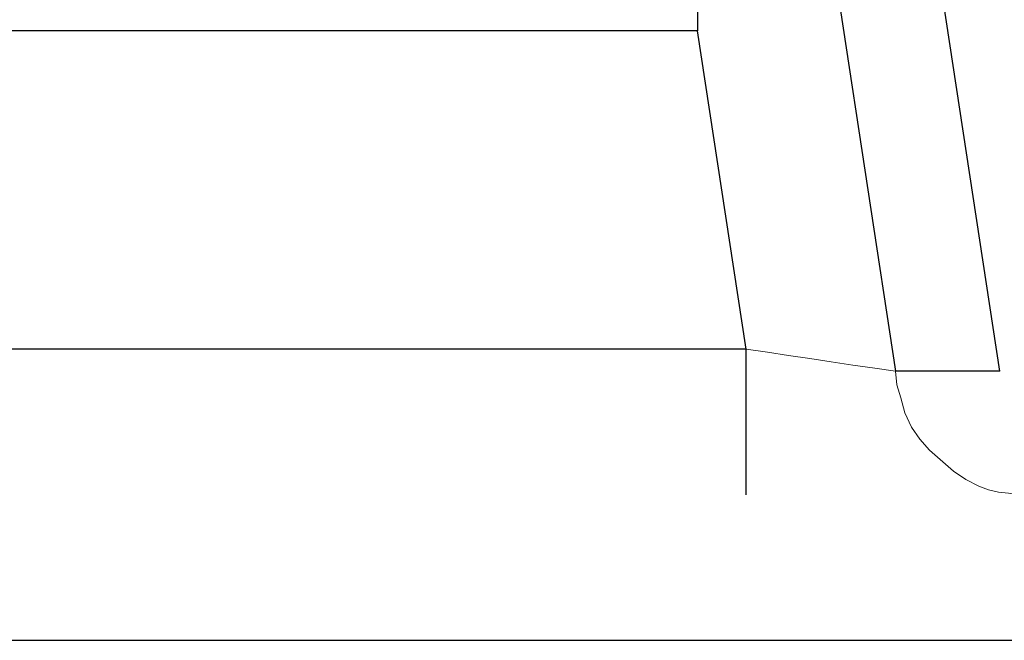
# Model space of a CAD drawing. Header units: inches. Extents: x 0 to 612, y 155 to 655.
# Tile 77 of 79: x 30.58 to 37.38, y 397.33 to 401.62. Entities that reach past the tile are written whole.
import ezdxf

# ---------------------------------------------------------------- set-up
doc = ezdxf.new("R2010")
doc.units = ezdxf.units.IN
doc.header["$MEASUREMENT"] = 0
doc.layers.add('Layer 1', color=7, linetype='Continuous')

# ---------------------------------------------------------------- blocks, each defined once
blk = doc.blocks.new('block 5547')
at = {"layer": 'Layer 1', "color": 7, "lineweight": 25}
blk.add_lwpolyline([(24.979, 397.3306), (47.2173, 397.3306)], dxfattribs=at)
blk = doc.blocks.new('block 5546')
at = {"layer": 'Layer 1'}
blk.add_blockref('block 5547', (0, 0), dxfattribs=at)
blk = doc.blocks.new('block 5545')
at = {"layer": 'Layer 1'}
blk.add_blockref('block 5546', (0, 0), dxfattribs=at)
blk = doc.blocks.new('block 6796')
at = {"layer": 'Layer 1', "color": 7, "lineweight": 25}
blk.add_lwpolyline([(35.5962, 399.3433), (25.4141, 399.3433)], dxfattribs=at)
blk = doc.blocks.new('block 6795')
at = {"layer": 'Layer 1'}
blk.add_blockref('block 6796', (0, 0), dxfattribs=at)
blk = doc.blocks.new('block 6794')
at = {"layer": 'Layer 1'}
blk.add_blockref('block 6795', (0, 0), dxfattribs=at)
blk = doc.blocks.new('block 6799')
at = {"layer": 'Layer 1', "color": 7, "lineweight": 25}
blk.add_lwpolyline([(35.5962, 398.3369), (35.5962, 399.3433)], dxfattribs=at)
blk = doc.blocks.new('block 6798')
at = {"layer": 'Layer 1'}
blk.add_blockref('block 6799', (0, 0), dxfattribs=at)
blk = doc.blocks.new('block 6797')
at = {"layer": 'Layer 1'}
blk.add_blockref('block 6798', (0, 0), dxfattribs=at)
blk = doc.blocks.new('block 6811')
at = {"layer": 'Layer 1', "lineweight": 0}
for points in [[(36.6274, 399.1899)], [(36.6377, 399.0962)]]:
    blk.add_lwpolyline(points, dxfattribs=at)
blk.add_open_spline([(36.6274, 399.1899), (36.6274, 399.1899), (36.6377, 399.0962), (36.6377, 399.0962), (36.6377, 399.0962), (36.6274, 399.1899), (36.6274, 399.1899)], degree=3, knots=[0, 0, 0, 0, 1, 1, 1, 2, 2, 2, 2], dxfattribs=at)
blk = doc.blocks.new('block 6812')
at = {"layer": 'Layer 1', "lineweight": 0}
for points in [[(36.6377, 399.0962)], [(36.666, 399.0063)]]:
    blk.add_lwpolyline(points, dxfattribs=at)
blk.add_open_spline([(36.6377, 399.0962), (36.6377, 399.0962), (36.666, 399.0063), (36.666, 399.0063), (36.666, 399.0063), (36.6377, 399.0962), (36.6377, 399.0962)], degree=3, knots=[0, 0, 0, 0, 1, 1, 1, 2, 2, 2, 2], dxfattribs=at)
blk = doc.blocks.new('block 6813')
at = {"layer": 'Layer 1', "lineweight": 0}
for points in [[(36.666, 399.0063)], [(36.6924, 398.9019)]]:
    blk.add_lwpolyline(points, dxfattribs=at)
blk.add_open_spline([(36.666, 399.0063), (36.666, 399.0063), (36.6924, 398.9019), (36.6924, 398.9019), (36.6924, 398.9019), (36.666, 399.0063), (36.666, 399.0063)], degree=3, knots=[0, 0, 0, 0, 1, 1, 1, 2, 2, 2, 2], dxfattribs=at)
blk = doc.blocks.new('block 6814')
at = {"layer": 'Layer 1', "lineweight": 0}
for points in [[(36.6924, 398.9019)], [(36.7383, 398.8047)]]:
    blk.add_lwpolyline(points, dxfattribs=at)
blk.add_open_spline([(36.6924, 398.9019), (36.6924, 398.9019), (36.7383, 398.8047), (36.7383, 398.8047), (36.7383, 398.8047), (36.6924, 398.9019), (36.6924, 398.9019)], degree=3, knots=[0, 0, 0, 0, 1, 1, 1, 2, 2, 2, 2], dxfattribs=at)
blk = doc.blocks.new('block 6815')
at = {"layer": 'Layer 1', "lineweight": 0}
for points in [[(36.7383, 398.8047)], [(36.7969, 398.7217)]]:
    blk.add_lwpolyline(points, dxfattribs=at)
blk.add_open_spline([(36.7383, 398.8047), (36.7383, 398.8047), (36.7969, 398.7217), (36.7969, 398.7217), (36.7969, 398.7217), (36.7383, 398.8047), (36.7383, 398.8047)], degree=3, knots=[0, 0, 0, 0, 1, 1, 1, 2, 2, 2, 2], dxfattribs=at)
blk = doc.blocks.new('block 6816')
at = {"layer": 'Layer 1', "lineweight": 0}
for points in [[(36.7969, 398.7217)], [(36.8638, 398.645)]]:
    blk.add_lwpolyline(points, dxfattribs=at)
blk.add_open_spline([(36.7969, 398.7217), (36.7969, 398.7217), (36.8638, 398.645), (36.8638, 398.645), (36.8638, 398.645), (36.7969, 398.7217), (36.7969, 398.7217)], degree=3, knots=[0, 0, 0, 0, 1, 1, 1, 2, 2, 2, 2], dxfattribs=at)
blk = doc.blocks.new('block 6817')
at = {"layer": 'Layer 1', "lineweight": 0}
for points in [[(36.8638, 398.645)], [(37.0288, 398.5005)]]:
    blk.add_lwpolyline(points, dxfattribs=at)
blk.add_open_spline([(36.8638, 398.645), (36.8638, 398.645), (37.0288, 398.5005), (37.0288, 398.5005), (37.0288, 398.5005), (36.8638, 398.645), (36.8638, 398.645)], degree=3, knots=[0, 0, 0, 0, 1, 1, 1, 2, 2, 2, 2], dxfattribs=at)
blk = doc.blocks.new('block 6818')
at = {"layer": 'Layer 1', "lineweight": 0}
for points in [[(37.0288, 398.5005)], [(37.1138, 398.4424)]]:
    blk.add_lwpolyline(points, dxfattribs=at)
blk.add_open_spline([(37.0288, 398.5005), (37.0288, 398.5005), (37.1138, 398.4424), (37.1138, 398.4424), (37.1138, 398.4424), (37.0288, 398.5005), (37.0288, 398.5005)], degree=3, knots=[0, 0, 0, 0, 1, 1, 1, 2, 2, 2, 2], dxfattribs=at)
blk = doc.blocks.new('block 6819')
at = {"layer": 'Layer 1', "lineweight": 0}
for points in [[(37.1138, 398.4424)], [(37.2046, 398.395)]]:
    blk.add_lwpolyline(points, dxfattribs=at)
blk.add_open_spline([(37.1138, 398.4424), (37.1138, 398.4424), (37.2046, 398.395), (37.2046, 398.395), (37.2046, 398.395), (37.1138, 398.4424), (37.1138, 398.4424)], degree=3, knots=[0, 0, 0, 0, 1, 1, 1, 2, 2, 2, 2], dxfattribs=at)
blk = doc.blocks.new('block 6820')
at = {"layer": 'Layer 1', "lineweight": 0}
for points in [[(37.2046, 398.395)], [(37.271, 398.3701)]]:
    blk.add_lwpolyline(points, dxfattribs=at)
blk.add_open_spline([(37.2046, 398.395), (37.2046, 398.395), (37.271, 398.3701), (37.271, 398.3701), (37.271, 398.3701), (37.2046, 398.395), (37.2046, 398.395)], degree=3, knots=[0, 0, 0, 0, 1, 1, 1, 2, 2, 2, 2], dxfattribs=at)
blk = doc.blocks.new('block 6821')
at = {"layer": 'Layer 1', "lineweight": 0}
for points in [[(37.271, 398.3701)], [(37.3398, 398.354)]]:
    blk.add_lwpolyline(points, dxfattribs=at)
blk.add_open_spline([(37.271, 398.3701), (37.271, 398.3701), (37.3398, 398.354), (37.3398, 398.354), (37.3398, 398.354), (37.271, 398.3701), (37.271, 398.3701)], degree=3, knots=[0, 0, 0, 0, 1, 1, 1, 2, 2, 2, 2], dxfattribs=at)
blk = doc.blocks.new('block 6822')
at = {"layer": 'Layer 1', "lineweight": 0}
for points in [[(37.3398, 398.354)], [(37.4102, 398.3477)]]:
    blk.add_lwpolyline(points, dxfattribs=at)
blk.add_open_spline([(37.3398, 398.354), (37.3398, 398.354), (37.4102, 398.3477), (37.4102, 398.3477), (37.4102, 398.3477), (37.3398, 398.354), (37.3398, 398.354)], degree=3, knots=[0, 0, 0, 0, 1, 1, 1, 2, 2, 2, 2], dxfattribs=at)
blk = doc.blocks.new('block 6823')
at = {"layer": 'Layer 1', "lineweight": 0}
for points in [[(37.4102, 398.3477)], [(37.5107, 398.3325)]]:
    blk.add_lwpolyline(points, dxfattribs=at)
blk.add_open_spline([(37.4102, 398.3477), (37.4102, 398.3477), (37.5107, 398.3325), (37.5107, 398.3325), (37.5107, 398.3325), (37.4102, 398.3477), (37.4102, 398.3477)], degree=3, knots=[0, 0, 0, 0, 1, 1, 1, 2, 2, 2, 2], dxfattribs=at)
blk = doc.blocks.new('block 6824')
at = {"layer": 'Layer 1', "lineweight": 0}
for points in [[(37.5107, 398.3325)], [(37.6118, 398.3369)]]:
    blk.add_lwpolyline(points, dxfattribs=at)
blk.add_open_spline([(37.5107, 398.3325), (37.5107, 398.3325), (37.6118, 398.3369), (37.6118, 398.3369), (37.6118, 398.3369), (37.5107, 398.3325), (37.5107, 398.3325)], degree=3, knots=[0, 0, 0, 0, 1, 1, 1, 2, 2, 2, 2], dxfattribs=at)
blk = doc.blocks.new('block 6810')
at = {"layer": 'Layer 1'}
for name in ['block 6811', 'block 6812', 'block 6813', 'block 6814', 'block 6815', 'block 6816', 'block 6817', 'block 6818', 'block 6819', 'block 6820', 'block 6821', 'block 6822', 'block 6823', 'block 6824']:
    blk.add_blockref(name, (0, 0), dxfattribs=at)
blk = doc.blocks.new('block 6809')
at = {"layer": 'Layer 1'}
blk.add_blockref('block 6810', (0, 0), dxfattribs=at)
blk = doc.blocks.new('block 6827')
at = {"layer": 'Layer 1', "lineweight": 0}
for points in [[(35.5962, 399.3433)], [(35.7437, 399.3213)]]:
    blk.add_lwpolyline(points, dxfattribs=at)
blk.add_open_spline([(35.5962, 399.3433), (35.5962, 399.3433), (35.7437, 399.3213), (35.7437, 399.3213), (35.7437, 399.3213), (35.5962, 399.3433), (35.5962, 399.3433)], degree=3, knots=[0, 0, 0, 0, 1, 1, 1, 2, 2, 2, 2], dxfattribs=at)
blk = doc.blocks.new('block 6828')
at = {"layer": 'Layer 1', "lineweight": 0}
for points in [[(35.7437, 399.3213)], [(35.8896, 399.2988)]]:
    blk.add_lwpolyline(points, dxfattribs=at)
blk.add_open_spline([(35.7437, 399.3213), (35.7437, 399.3213), (35.8896, 399.2988), (35.8896, 399.2988), (35.8896, 399.2988), (35.7437, 399.3213), (35.7437, 399.3213)], degree=3, knots=[0, 0, 0, 0, 1, 1, 1, 2, 2, 2, 2], dxfattribs=at)
blk = doc.blocks.new('block 6829')
at = {"layer": 'Layer 1', "lineweight": 0}
for points in [[(35.8896, 399.2988)], [(36.0376, 399.2773)]]:
    blk.add_lwpolyline(points, dxfattribs=at)
blk.add_open_spline([(35.8896, 399.2988), (35.8896, 399.2988), (36.0376, 399.2773), (36.0376, 399.2773), (36.0376, 399.2773), (35.8896, 399.2988), (35.8896, 399.2988)], degree=3, knots=[0, 0, 0, 0, 1, 1, 1, 2, 2, 2, 2], dxfattribs=at)
blk = doc.blocks.new('block 6830')
at = {"layer": 'Layer 1', "lineweight": 0}
for points in [[(36.0376, 399.2773)], [(36.1851, 399.2559)]]:
    blk.add_lwpolyline(points, dxfattribs=at)
blk.add_open_spline([(36.0376, 399.2773), (36.0376, 399.2773), (36.1851, 399.2559), (36.1851, 399.2559), (36.1851, 399.2559), (36.0376, 399.2773), (36.0376, 399.2773)], degree=3, knots=[0, 0, 0, 0, 1, 1, 1, 2, 2, 2, 2], dxfattribs=at)
blk = doc.blocks.new('block 6831')
at = {"layer": 'Layer 1', "lineweight": 0}
for points in [[(36.1851, 399.2559)], [(36.3335, 399.2329)]]:
    blk.add_lwpolyline(points, dxfattribs=at)
blk.add_open_spline([(36.1851, 399.2559), (36.1851, 399.2559), (36.3335, 399.2329), (36.3335, 399.2329), (36.3335, 399.2329), (36.1851, 399.2559), (36.1851, 399.2559)], degree=3, knots=[0, 0, 0, 0, 1, 1, 1, 2, 2, 2, 2], dxfattribs=at)
blk = doc.blocks.new('block 6832')
at = {"layer": 'Layer 1', "lineweight": 0}
for points in [[(36.3335, 399.2329)], [(36.4854, 399.2104)]]:
    blk.add_lwpolyline(points, dxfattribs=at)
blk.add_open_spline([(36.3335, 399.2329), (36.3335, 399.2329), (36.4854, 399.2104), (36.4854, 399.2104), (36.4854, 399.2104), (36.3335, 399.2329), (36.3335, 399.2329)], degree=3, knots=[0, 0, 0, 0, 1, 1, 1, 2, 2, 2, 2], dxfattribs=at)
blk = doc.blocks.new('block 6833')
at = {"layer": 'Layer 1', "lineweight": 0}
for points in [[(36.4854, 399.2104)], [(36.6274, 399.1899)]]:
    blk.add_lwpolyline(points, dxfattribs=at)
blk.add_open_spline([(36.4854, 399.2104), (36.4854, 399.2104), (36.6274, 399.1899), (36.6274, 399.1899), (36.6274, 399.1899), (36.4854, 399.2104), (36.4854, 399.2104)], degree=3, knots=[0, 0, 0, 0, 1, 1, 1, 2, 2, 2, 2], dxfattribs=at)
blk = doc.blocks.new('block 6826')
at = {"layer": 'Layer 1'}
for name in ['block 6827', 'block 6828', 'block 6829', 'block 6830', 'block 6831', 'block 6832', 'block 6833']:
    blk.add_blockref(name, (0, 0), dxfattribs=at)
blk = doc.blocks.new('block 6825')
at = {"layer": 'Layer 1'}
blk.add_blockref('block 6826', (0, 0), dxfattribs=at)
blk = doc.blocks.new('block 6882')
at = {"layer": 'Layer 1', "color": 7, "lineweight": 25}
blk.add_lwpolyline([(36.2451, 401.6963), (36.6274, 399.1899)], dxfattribs=at)
blk = doc.blocks.new('block 6881')
at = {"layer": 'Layer 1'}
blk.add_blockref('block 6882', (0, 0), dxfattribs=at)
blk = doc.blocks.new('block 6880')
at = {"layer": 'Layer 1'}
blk.add_blockref('block 6881', (0, 0), dxfattribs=at)
blk = doc.blocks.new('block 6885')
at = {"layer": 'Layer 1', "color": 7, "lineweight": 25}
blk.add_lwpolyline([(35.5962, 399.3433), (35.2607, 401.5435)], dxfattribs=at)
blk = doc.blocks.new('block 6884')
at = {"layer": 'Layer 1'}
blk.add_blockref('block 6885', (0, 0), dxfattribs=at)
blk = doc.blocks.new('block 6883')
at = {"layer": 'Layer 1'}
blk.add_blockref('block 6884', (0, 0), dxfattribs=at)
blk = doc.blocks.new('block 6888')
at = {"layer": 'Layer 1', "color": 7, "lineweight": 25}
blk.add_lwpolyline([(35.2607, 401.5435), (25.7495, 401.5435)], dxfattribs=at)
blk = doc.blocks.new('block 6887')
at = {"layer": 'Layer 1'}
blk.add_blockref('block 6888', (0, 0), dxfattribs=at)
blk = doc.blocks.new('block 6886')
at = {"layer": 'Layer 1'}
blk.add_blockref('block 6887', (0, 0), dxfattribs=at)
blk = doc.blocks.new('block 6930')
at = {"layer": 'Layer 1', "color": 7, "lineweight": 25}
blk.add_lwpolyline([(35.2607, 402.5293), (35.2607, 401.5435)], dxfattribs=at)
blk = doc.blocks.new('block 6929')
at = {"layer": 'Layer 1'}
blk.add_blockref('block 6930', (0, 0), dxfattribs=at)
blk = doc.blocks.new('block 6928')
at = {"layer": 'Layer 1'}
blk.add_blockref('block 6929', (0, 0), dxfattribs=at)
blk = doc.blocks.new('block 7139')
at = {"layer": 'Layer 1', "color": 7, "lineweight": 25}
blk.add_lwpolyline([(37.3491, 399.1899), (36.6274, 399.1899)], dxfattribs=at)
blk = doc.blocks.new('block 7138')
at = {"layer": 'Layer 1'}
blk.add_blockref('block 7139', (0, 0), dxfattribs=at)
blk = doc.blocks.new('block 7137')
at = {"layer": 'Layer 1'}
blk.add_blockref('block 7138', (0, 0), dxfattribs=at)
blk = doc.blocks.new('block 7183')
at = {"layer": 'Layer 1', "color": 7, "lineweight": 25}
blk.add_lwpolyline([(37.3491, 399.1899), (36.3164, 405.9678)], dxfattribs=at)
blk = doc.blocks.new('block 7182')
at = {"layer": 'Layer 1'}
blk.add_blockref('block 7183', (0, 0), dxfattribs=at)
blk = doc.blocks.new('block 7181')
at = {"layer": 'Layer 1'}
blk.add_blockref('block 7182', (0, 0), dxfattribs=at)
blk = doc.blocks.new('block 921')
at = {"layer": 'Layer 1'}
for name in ['block 7181', 'block 6928', 'block 6880', 'block 6886', 'block 6883', 'block 6794', 'block 6797', 'block 6825', 'block 6809', 'block 7137', 'block 5545']:
    blk.add_blockref(name, (0, 0), dxfattribs=at)
blk = doc.blocks.new('block 920')
at = {"layer": 'Layer 1'}
blk.add_blockref('block 921', (0, 0), dxfattribs=at)
blk = doc.blocks.new('block 2')
at = {"layer": 'Layer 1'}
blk.add_blockref('block 920', (0, 0), dxfattribs=at)

msp = doc.modelspace()

# ---------------------------------------------------------------- block references
at = {"layer": 'Layer 1'}
msp.add_blockref('block 2', (0, 0), dxfattribs=at)

doc.saveas('drawing.dxf')
